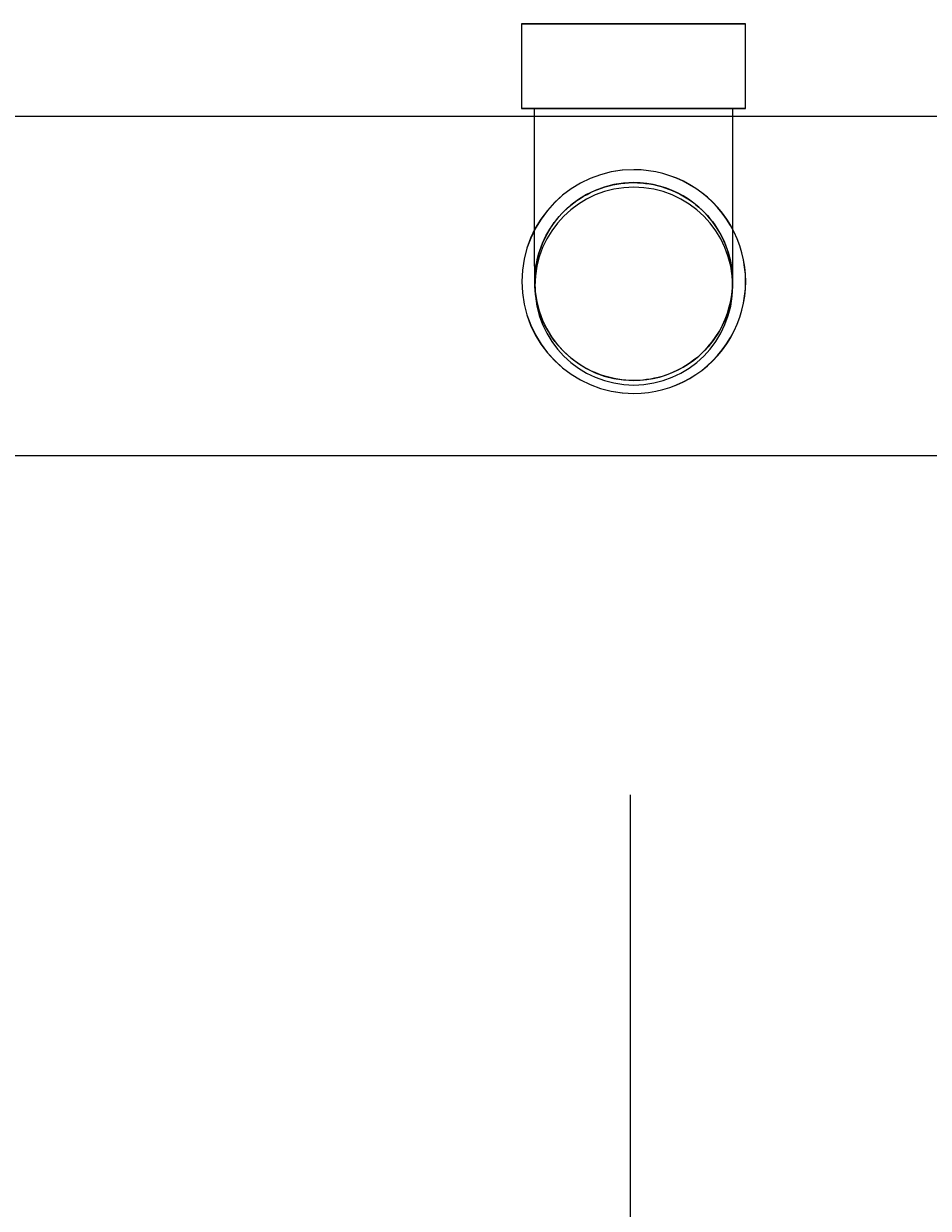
# Model space of a CAD drawing. Header units: inches. Extents: x -20481 to 20248, y -642 to 972.
# Tile 23 of 37: x 747 to 763, y 119 to 140. Entities that reach past the tile are written whole.
import ezdxf

# ---------------------------------------------------------------- set-up
doc = ezdxf.new("R2010")
doc.units = ezdxf.units.IN
doc.header["$MEASUREMENT"] = 0
doc.layers.add('P-PIPE', color=3, linetype='Continuous')
doc.layers.add('S-ANNO-DIMS', color=1, linetype='Continuous')
doc.layers.add('S-FDTN_DRN', color=3, linetype='Continuous', lineweight=50)
doc.styles.add('Annotative', font='romans.shx', dxfattribs={"width": 0.8, "height": 0.125})
doc.dimstyles.new('Annotative', dxfattribs={"dimscale": 0, "dimtxt": 0.125, "dimasz": 0.125, "dimexe": 0.179688, "dimexo": 0.0625, "dimgap": 0.09, "dimtad": 1, "dimdec": 3, "dimzin": 3, "dimdsep": 46, "dimlunit": 4, "dimtxsty": 'Annotative', "dimcen": 0.09, "dimclrt": 2, "dimazin": 2, "dimtfac": 1, "dimtdec": 3, "dimtmove": 1, "dimatfit": 3, "dimfxl": 1, "dimtfill": 1, "dimfrac": 2, "dimtolj": 1, "dimtzin": 0, "dimarcsym": 0})

# ---------------------------------------------------------------- blocks, each defined once
blk = doc.blocks.new('*D13')
at = {"layer": 'Defpoints', "color": 0, "transparency": 16777216}
for p in [(950, 132.314), (758, 116.043), (950, 74.406)]:
    blk.add_point(p, dxfattribs=at)
at = {"layer": 'S-ANNO-DIMS', "color": 0, "lineweight": -2, "transparency": 16777216}
for p, q in [((950, 126.314), (950, 57.156)), ((758, 110.043), (758, 57.156)), ((770, 74.406), (938, 74.406))]:
    blk.add_line(p, q, dxfattribs=at)
at = {"layer": 'S-ANNO-DIMS', "color": 0, "transparency": 16777216}
for points in [[(770, 76.406), (770, 72.406), (758, 74.406)], [(938, 76.406), (938, 72.406), (950, 74.406)]]:
    blk.add_solid(points, dxfattribs=at)
at = {"layer": 'S-ANNO-DIMS', "color": 2, "lineweight": -3, "transparency": 16777216, "insert": (854, 90.189), "char_height": 12, "attachment_point": 5, "style": 'Annotative', "bg_fill": 3, "box_fill_scale": 1.25, "bg_fill_color": 256, "bg_fill_true_color": 13158600, "bg_fill_transparency": 0}
blk.add_mtext('\\A1;16\'-0"', dxfattribs=at)
blk = doc.blocks.new('*D14')
at = {"layer": 'Defpoints', "color": 0, "transparency": 16777216}
for p in [(758, 132), (566, 116.581), (758, 74.406)]:
    blk.add_point(p, dxfattribs=at)
at = {"layer": 'S-ANNO-DIMS', "color": 0, "lineweight": -2, "transparency": 16777216}
for p, q in [((758, 126), (758, 57.156)), ((566, 110.581), (566, 57.156)), ((578, 74.406), (746, 74.406))]:
    blk.add_line(p, q, dxfattribs=at)
at = {"layer": 'S-ANNO-DIMS', "color": 0, "transparency": 16777216}
for points in [[(578, 76.406), (578, 72.406), (566, 74.406)], [(746, 76.406), (746, 72.406), (758, 74.406)]]:
    blk.add_solid(points, dxfattribs=at)
at = {"layer": 'S-ANNO-DIMS', "color": 2, "lineweight": -3, "transparency": 16777216, "insert": (662, 90.189), "char_height": 12, "attachment_point": 5, "style": 'Annotative', "bg_fill": 3, "box_fill_scale": 1.25, "bg_fill_color": 256, "bg_fill_true_color": 13158600, "bg_fill_transparency": 0}
blk.add_mtext('\\A1;16\'-0"', dxfattribs=at)
blk = doc.blocks.new('Bend - PVC - Sch 40 - DWV_USACE - Standard-V11-00_SP_Foundation Drainage Plan-TO FDN_DOC-flat-4')
at = {"layer": 'P-PIPE'}
for p, q in [((999.17, -259.434), (999.17, -260.934)), ((1001.146, -259.434), (999.17, -259.434)), ((999.17, -259.434), (1001.152, -259.434)), ((1003.128, -259.434), (1001.146, -259.434)), ((1001.152, -259.434), (1003.128, -259.434)), ((1003.128, -260.934), (1003.128, -259.434)), ((1001.152, -260.934), (999.17, -260.934)), ((999.17, -260.934), (1001.146, -260.934)), ((1001.146, -260.934), (1003.128, -260.934)), ((1001.147, -260.934), (1001.151, -260.934)), ((1001.151, -260.934), (1001.147, -260.934)), ((1003.128, -260.934), (1001.152, -260.934)), ((1002.899, -260.934), (1002.899, -261.057)), ((1001.155, -262.018), (1001.153, -262.018)), ((1001.153, -265.976), (1001.155, -265.976))]:
    blk.add_line(p, q, dxfattribs=at)
at = {"layer": 'P-PIPE', "flags": 128}
for points in [[(999.399, -261.077), (999.399, -260.967), (999.399, -260.934)], [(999.403, -263.997), (999.403, -263.995), (999.403, -263.988), (999.403, -263.975), (999.402, -263.958), (999.402, -263.936), (999.402, -263.91), (999.402, -263.878), (999.402, -263.842), (999.402, -263.801), (999.402, -263.756), (999.401, -263.706), (999.401, -263.651), (999.401, -263.592), (999.401, -263.529), (999.401, -263.462), (999.401, -263.391), (999.401, -263.316), (999.4, -263.237), (999.4, -263.155), (999.4, -263.068), (999.4, -262.979), (999.4, -262.886), (999.4, -262.79), (999.4, -262.691), (999.4, -262.589), (999.4, -262.485), (999.4, -262.378), (999.399, -262.269), (999.399, -262.158), (999.399, -262.044), (999.399, -261.929), (999.399, -261.813), (999.399, -261.695), (999.399, -261.575), (999.399, -261.455), (999.399, -261.334), (999.399, -261.212), (999.399, -261.09)], [(1002.899, -261.077), (1002.899, -261.179), (1002.899, -261.301), (1002.899, -261.422), (1002.899, -261.543), (1002.899, -261.662), (1002.899, -261.781), (1002.899, -261.898), (1002.899, -262.013), (1002.899, -262.127), (1002.899, -262.239), (1002.899, -262.349), (1002.9, -262.456), (1002.9, -262.561), (1002.9, -262.664), (1002.9, -262.764), (1002.9, -262.86), (1002.9, -262.954), (1002.9, -263.045), (1002.9, -263.132), (1002.9, -263.215), (1002.901, -263.295), (1002.901, -263.371), (1002.901, -263.444), (1002.901, -263.512), (1002.901, -263.576), (1002.901, -263.636), (1002.901, -263.691), (1002.901, -263.743), (1002.902, -263.789), (1002.902, -263.831), (1002.902, -263.869), (1002.902, -263.902), (1002.902, -263.93), (1002.902, -263.953), (1002.903, -263.971), (1002.903, -263.985), (1002.903, -263.993), (1002.903, -263.997), (1002.903, -263.997)], [(999.403, -263.997), (999.404, -263.927), (999.409, -263.857), (999.416, -263.788), (999.425, -263.719), (999.438, -263.65), (999.453, -263.581), (999.471, -263.514), (999.492, -263.447), (999.515, -263.381), (999.541, -263.316), (999.57, -263.252), (999.601, -263.189), (999.634, -263.128), (999.67, -263.068), (999.709, -263.009), (999.749, -262.952), (999.792, -262.897), (999.837, -262.843), (999.885, -262.792), (999.934, -262.742), (999.985, -262.694), (1000.038, -262.649), (1000.093, -262.605), (1000.149, -262.564), (1000.208, -262.525), (1000.267, -262.488), (1000.328, -262.454), (1000.391, -262.422), (1000.454, -262.393), (1000.519, -262.366), (1000.585, -262.342), (1000.651, -262.321), (1000.719, -262.302), (1000.787, -262.286), (1000.856, -262.273), (1000.925, -262.262), (1000.994, -262.255), (1001.064, -262.25), (1001.134, -262.247), (1001.153, -262.247)], [(1001.153, -262.247), (1001.223, -262.249), (1001.293, -262.253), (1001.363, -262.26), (1001.432, -262.27), (1001.501, -262.282), (1001.569, -262.298), (1001.637, -262.315), (1001.704, -262.336), (1001.77, -262.36), (1001.835, -262.385), (1001.898, -262.414), (1001.961, -262.445), (1002.023, -262.479), (1002.083, -262.515), (1002.141, -262.553), (1002.198, -262.594), (1002.253, -262.637), (1002.307, -262.682), (1002.359, -262.729), (1002.408, -262.778), (1002.456, -262.829), (1002.502, -262.882), (1002.545, -262.937), (1002.587, -262.994), (1002.626, -263.052), (1002.662, -263.111), (1002.697, -263.173), (1002.728, -263.235), (1002.757, -263.298), (1002.784, -263.363), (1002.808, -263.429), (1002.83, -263.496), (1002.848, -263.563), (1002.864, -263.631), (1002.878, -263.7), (1002.888, -263.769), (1002.896, -263.839), (1002.901, -263.908), (1002.903, -263.978), (1002.903, -263.997)], [(1001.153, -265.747), (1001.083, -265.746), (1001.013, -265.742), (1000.944, -265.735), (1000.874, -265.725), (1000.805, -265.712), (1000.737, -265.697), (1000.669, -265.679), (1000.603, -265.659), (1000.537, -265.635), (1000.472, -265.609), (1000.408, -265.581), (1000.345, -265.55), (1000.284, -265.516), (1000.224, -265.48), (1000.165, -265.442), (1000.108, -265.401), (1000.053, -265.358), (999.999, -265.313), (999.947, -265.266), (999.898, -265.217), (999.85, -265.165), (999.804, -265.112), (999.761, -265.058), (999.719, -265.001), (999.681, -264.943), (999.644, -264.883), (999.61, -264.822), (999.578, -264.76), (999.549, -264.696), (999.522, -264.631), (999.498, -264.566), (999.477, -264.499), (999.458, -264.432), (999.442, -264.364), (999.429, -264.295), (999.418, -264.226), (999.41, -264.156), (999.405, -264.086), (999.403, -264.016), (999.403, -263.997)], [(1002.903, -263.997), (1002.902, -264.067), (1002.897, -264.137), (1002.89, -264.207), (1002.881, -264.276), (1002.868, -264.345), (1002.853, -264.413), (1002.835, -264.481), (1002.814, -264.548), (1002.791, -264.614), (1002.765, -264.679), (1002.736, -264.743), (1002.705, -264.805), (1002.672, -264.867), (1002.636, -264.927), (1002.597, -264.985), (1002.557, -265.042), (1002.514, -265.098), (1002.469, -265.151), (1002.422, -265.203), (1002.372, -265.253), (1002.321, -265.3), (1002.268, -265.346), (1002.213, -265.39), (1002.157, -265.431), (1002.099, -265.47), (1002.039, -265.507), (1001.978, -265.541), (1001.916, -265.573), (1001.852, -265.602), (1001.787, -265.628), (1001.721, -265.652), (1001.655, -265.674), (1001.587, -265.693), (1001.519, -265.709), (1001.451, -265.722), (1001.381, -265.732), (1001.312, -265.74), (1001.242, -265.745), (1001.172, -265.747), (1001.153, -265.747)]]:
    blk.add_lwpolyline(points, dxfattribs=at)
at = {"layer": 'P-PIPE'}
for centre, major_axis, start_param, end_param in [((1001.153, -263.997), (0, -1.979), 3.141593, 6.283185), ((1001.155, -263.997), (0, -1.979), 3.141593, 6.283185), ((1001.153, -263.997), (0, -1.979), 0, 3.141593), ((1001.155, -263.997), (0, -1.979), 0, 3.141593), ((1001.153, -263.997), (0, -1.75), 3.141593, 6.283185), ((1001.153, -263.997), (0, -1.75), 0, 3.141593)]:
    blk.add_ellipse(centre, major_axis=major_axis, ratio=0.999999, start_param=start_param, end_param=end_param, dxfattribs=at)

msp = doc.modelspace()

# ---------------------------------------------------------------- linework, layer by layer
at = {"layer": 'P-PIPE'}
for start, end in [(90, 270), (270, 90)]:
    msp.add_arc((758.0655, 135), 1.75, start, end, dxfattribs=at)

# ---------------------------------------------------------------- block references
msp.add_blockref('Bend - PVC - Sch 40 - DWV_USACE - Standard-V11-00_SP_Foundation Drainage Plan-TO FDN_DOC-flat-4', (-243.0895, 399.0774))

# ---------------------------------------------------------------- dimensions: what is measured, and where the dimension line sits
at = {"layer": 'S-ANNO-DIMS', "lineweight": -3}
dim = msp.add_linear_dim(base=(950, 74.4058), p1=(758, 116.0434), p2=(950, 132.3145), dimstyle='Annotative', override={"dimpost": '\\X'}, dxfattribs=at)
dim.commit()
dim.dimension.update_dxf_attribs({"geometry": '*D13', "text_midpoint": (854, 90.1886)})

# ---------------------------------------------------------------- next in the draw order: dimensions: what is measured, and where the dimension line sits
dim = msp.add_linear_dim(base=(758, 74.4058), p1=(566, 116.5811), p2=(758, 132), dimstyle='Annotative', override={"dimpost": '\\X'}, dxfattribs=at)
dim.commit()
dim.dimension.update_dxf_attribs({"geometry": '*D14', "text_midpoint": (662, 90.1886)})

# ---------------------------------------------------------------- next in the draw order: linework, layer by layer
at = {"layer": 'S-FDTN_DRN', "linetype": 'Continuous', "lineweight": 0}
msp.add_lwpolyline([(102, 132), (1056, 132), (1056, 138), (102, 138)], close=True, dxfattribs=at)

doc.saveas('drawing.dxf')
